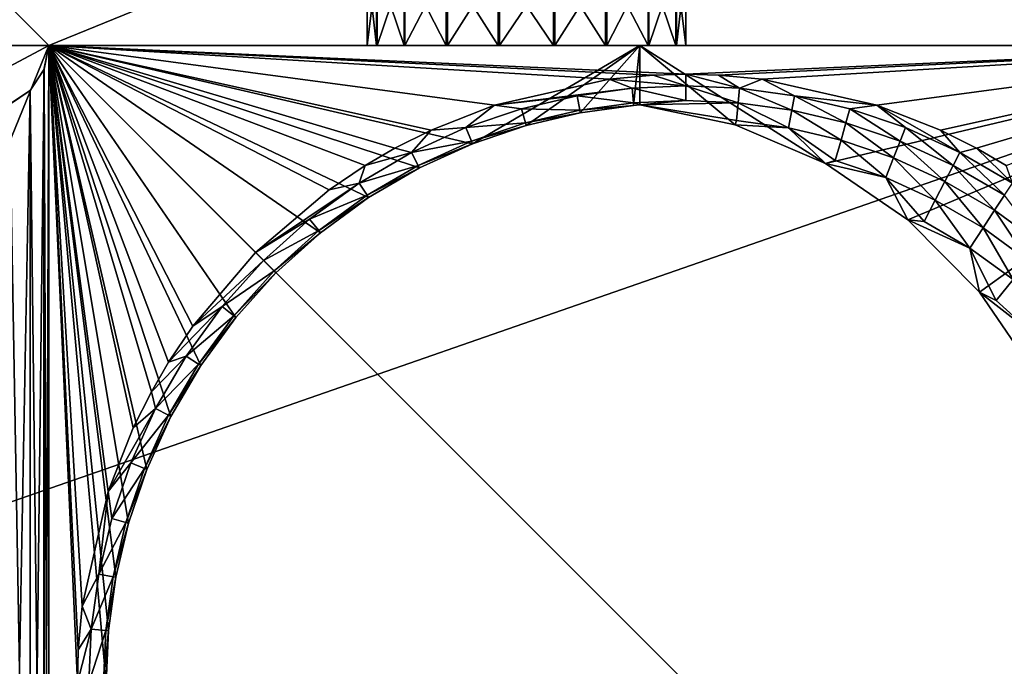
# Model space of a CAD drawing. Header units: metres. Extents: x 1237 to 1550, y -594 to -383.
# Tile 45 of 47: x 1479 to 1510, y -432 to -412. Entities that reach past the tile are written whole.
import ezdxf

# ---------------------------------------------------------------- set-up
doc = ezdxf.new("R2010")
doc.units = ezdxf.units.M

msp = doc.modelspace()

# ---------------------------------------------------------------- linework, layer by layer
at = {"layer": 'None'}
for points in [[(1452.314331, -480.297882, -608), (1479.814331, -412.797882, -608), (1452.314331, -385.297882, -608)], [(1479.814331, -412.797882, -608), (1519.814331, -412.797882, -608), (1452.314331, -385.297882, -608)], [(1452.314331, -385.297882, -608), (1519.814331, -412.797882, -608), (1547.314331, -385.297882, -608)], [(1452.314331, -480.297882, -609.5), (1452.314331, -385.297882, -609.5), (1479.814331, -412.797882, -609.5)], [(1452.314331, -385.297882, -609.5), (1547.314331, -385.297882, -609.5), (1479.814331, -412.797882, -609.5)], [(1479.814331, -412.797882, -609.5), (1547.314331, -385.297882, -609.5), (1519.814331, -412.797882, -609.5)], [(1490.122925, -412.797882, 151.270615), (1489.814331, -412.797882, 152.979462), (1490.122925, -410.216583, 151.270615)], [(1489.814331, -412.797882, 152.979462), (1489.814331, -410.216583, 152.979462), (1490.122925, -410.216583, 151.270615)], [(1489.814331, -412.797882, 152.979462), (1490.108887, -412.797882, 154.690781), (1489.814331, -410.216583, 152.979462)], [(1490.108887, -412.797882, 154.690781), (1490.108887, -410.216583, 154.690781), (1489.814331, -410.216583, 152.979462)], [(1490.108887, -412.797882, 154.690781), (1490.970947, -412.797882, 156.198181), (1490.108887, -410.216583, 154.690781)], [(1490.970947, -412.797882, 156.198181), (1490.970947, -410.216583, 156.198181), (1490.108887, -410.216583, 154.690781)], [(1490.122925, -410.216583, 151.270615), (1490.997314, -410.216583, 149.770355), (1490.122925, -412.797882, 151.270615)], [(1490.997314, -410.216583, 149.770355), (1490.997314, -412.797882, 149.770355), (1490.122925, -412.797882, 151.270615)], [(1490.970947, -412.797882, 156.198181), (1492.296509, -412.797882, 157.319824), (1490.970947, -410.216583, 156.198181)], [(1492.296509, -412.797882, 157.319824), (1492.296509, -410.216583, 157.319824), (1490.970947, -410.216583, 156.198181)], [(1490.997314, -410.216583, 149.770355), (1492.332153, -410.216583, 148.659637), (1490.997314, -412.797882, 149.770355)], [(1492.332153, -410.216583, 148.659637), (1492.332153, -412.797882, 148.659637), (1490.997314, -412.797882, 149.770355)], [(1492.296509, -412.797882, 157.319824), (1493.925781, -412.797882, 157.920425), (1492.296509, -410.216583, 157.319824)], [(1493.925781, -412.797882, 157.920425), (1493.925781, -410.216583, 157.920425), (1492.296509, -410.216583, 157.319824)], [(1492.332153, -410.216583, 148.659637), (1493.966309, -410.216583, 148.072433), (1492.332153, -412.797882, 148.659637)], [(1493.966309, -410.216583, 148.072433), (1493.966309, -412.797882, 148.072433), (1492.332153, -412.797882, 148.659637)], [(1493.925781, -412.797882, 157.920425), (1495.662354, -412.797882, 157.927567), (1493.925781, -410.216583, 157.920425)], [(1495.662354, -412.797882, 157.927567), (1495.662354, -410.216583, 157.927567), (1493.925781, -410.216583, 157.920425)], [(1493.966309, -410.216583, 148.072433), (1495.702759, -410.216583, 148.079575), (1493.966309, -412.797882, 148.072433)], [(1495.702759, -410.216583, 148.079575), (1495.702759, -412.797882, 148.079575), (1493.966309, -412.797882, 148.072433)], [(1495.662354, -412.797882, 157.927567), (1497.296509, -412.797882, 157.340363), (1495.662354, -410.216583, 157.927567)], [(1497.296509, -412.797882, 157.340363), (1497.296509, -410.216583, 157.340363), (1495.662354, -410.216583, 157.927567)], [(1495.702759, -410.216583, 148.079575), (1497.332031, -410.216583, 148.680176), (1495.702759, -412.797882, 148.079575)], [(1497.332031, -410.216583, 148.680176), (1497.332031, -412.797882, 148.680176), (1495.702759, -412.797882, 148.079575)], [(1497.296509, -412.797882, 157.340363), (1498.631226, -412.797882, 156.229645), (1497.296509, -410.216583, 157.340363)], [(1498.631226, -412.797882, 156.229645), (1498.631226, -410.216583, 156.229645), (1497.296509, -410.216583, 157.340363)], [(1497.332031, -410.216583, 148.680176), (1498.657715, -410.216583, 149.801819), (1497.332031, -412.797882, 148.680176)], [(1498.657715, -410.216583, 149.801819), (1498.657715, -412.797882, 149.801819), (1497.332031, -412.797882, 148.680176)], [(1498.631226, -412.797882, 156.229645), (1499.505737, -412.797882, 154.729385), (1498.631226, -410.216583, 156.229645)], [(1499.505737, -412.797882, 154.729385), (1499.505737, -410.216583, 154.729385), (1498.631226, -410.216583, 156.229645)], [(1498.657715, -410.216583, 149.801819), (1499.519775, -410.216583, 151.309219), (1498.657715, -412.797882, 149.801819)], [(1499.519775, -410.216583, 151.309219), (1499.519775, -412.797882, 151.309219), (1498.657715, -412.797882, 149.801819)], [(1499.814209, -410.216583, 153.020538), (1499.505737, -410.216583, 154.729385), (1499.814209, -412.797882, 153.020538)], [(1499.505737, -410.216583, 154.729385), (1499.505737, -412.797882, 154.729385), (1499.814209, -412.797882, 153.020538)], [(1499.519775, -410.216583, 151.309219), (1499.814209, -410.216583, 153.020538), (1499.519775, -412.797882, 151.309219)], [(1499.814209, -410.216583, 153.020538), (1499.814209, -412.797882, 153.020538), (1499.519775, -412.797882, 151.309219)], [(1479.814331, -452.797882, 258.5), (1404.814331, -452.797882, 258.5), (1479.814331, -412.797882, 258.5)], [(1404.814331, -452.797882, 258.5), (1404.814331, -412.797882, 258.5), (1479.814331, -412.797882, 258.5)], [(1404.814331, -412.797882, 264.5), (1404.814331, -452.797882, 264.5), (1519.814331, -412.797882, 264.5)], [(1404.814331, -452.797882, 264.5), (1519.814331, -452.797882, 264.5), (1519.814331, -412.797882, 264.5)], [(1404.814331, -412.797882, 258.5), (1404.814331, -412.797882, 264.5), (1479.814331, -412.797882, 258.5)], [(1404.814331, -412.797882, 264.5), (1519.814331, -412.797882, 264.5), (1479.814331, -412.797882, 258.5)], [(1479.814331, -452.797882, -608), (1479.814331, -412.797882, -608), (1452.314331, -480.297882, -608)], [(1452.314331, -480.297882, -609.5), (1479.814331, -412.797882, -609.5), (1479.814331, -452.797882, -609.5)], [(1479.662109, -413.563263, 164.765366), (1479.673828, -413.534088, 192.263809), (1479.814331, -412.797882, 193)], [(1479.814331, -412.797882, 193), (1479.814331, -412.797882, 164), (1479.662109, -413.563263, 164.765366)], [(1479.673828, -452.061707, 164.736191), (1479.662109, -413.563263, 164.765366), (1479.814331, -412.797882, 164)], [(1479.814331, -452.797882, 193), (1479.814331, -412.797882, 193), (1479.673828, -413.534088, 192.263809)], [(1479.814331, -412.797882, 164), (1479.814331, -452.797882, 164), (1479.673828, -452.061707, 164.736191)], [(1519.814331, -412.797882, -625), (1519.814331, -452.797882, -625), (1479.814331, -412.797882, -625)], [(1519.814331, -452.797882, -625), (1479.814331, -452.797882, -625), (1479.814331, -412.797882, -625)], [(1479.814331, -452.797882, 193), (1479.814331, -452.797882, 238), (1479.814331, -412.797882, 193)], [(1479.814331, -452.797882, 238), (1479.814331, -412.797882, 238), (1479.814331, -412.797882, 193)], [(1479.814331, -452.797882, -609.5), (1479.814331, -412.797882, -609.5), (1479.814331, -452.797882, -625)], [(1479.814331, -412.797882, -609.5), (1479.814331, -412.797882, -625), (1479.814331, -452.797882, -625)], [(1479.814331, -412.797882, -625), (1479.814331, -412.797882, -609.5), (1519.814331, -412.797882, -625)], [(1479.814331, -412.797882, -609.5), (1519.814331, -412.797882, -609.5), (1519.814331, -412.797882, -625)], [(1479.814331, -412.797882, 241), (1479.814331, -452.797882, 241), (1479.814331, -412.797882, 258.5)], [(1479.814331, -452.797882, 241), (1479.814331, -452.797882, 258.5), (1479.814331, -412.797882, 258.5)], [(1479.814331, -412.797882, 258.5), (1519.814331, -412.797882, 264.5), (1519.814331, -412.797882, 251)], [(1498.369263, -412.797882, 241), (1479.814331, -412.797882, 241), (1519.814331, -412.797882, 251)], [(1479.814331, -412.797882, 241), (1479.814331, -412.797882, 258.5), (1519.814331, -412.797882, 251)], [(1479.814331, -412.797882, -608), (1479.814331, -452.797882, 103), (1479.814331, -412.797882, 164)], [(1479.814331, -452.797882, 103), (1479.814331, -452.797882, 130), (1479.814331, -412.797882, 164)], [(1479.814331, -412.797882, 164), (1479.814331, -452.797882, 130), (1479.814331, -452.797882, 164)], [(1479.814331, -412.797882, -608), (1479.814331, -452.797882, -608), (1479.814331, -452.797882, 103)], [(1479.814331, -412.797882, -608), (1479.814331, -412.797882, 164), (1489.814331, -412.797882, 152.979462)], [(1479.814331, -412.797882, 164), (1479.814331, -412.797882, 193), (1489.814331, -412.797882, 152.979462)], [(1489.814331, -412.797882, 152.979462), (1479.814331, -412.797882, 193), (1479.814331, -412.797882, 238)], [(1519.814331, -412.797882, 238), (1497.296509, -412.797882, 157.340363), (1479.814331, -412.797882, 238)], [(1497.296509, -412.797882, 157.340363), (1495.662354, -412.797882, 157.927567), (1479.814331, -412.797882, 238)], [(1479.814331, -412.797882, 238), (1495.662354, -412.797882, 157.927567), (1493.925781, -412.797882, 157.920425)], [(1519.814331, -412.797882, -608), (1479.814331, -412.797882, -608), (1498.657715, -412.797882, 149.801819)], [(1479.814331, -412.797882, -608), (1497.332031, -412.797882, 148.680176), (1498.657715, -412.797882, 149.801819)], [(1489.814331, -412.797882, 152.979462), (1490.122925, -412.797882, 151.270615), (1479.814331, -412.797882, -608)], [(1490.122925, -412.797882, 151.270615), (1490.997314, -412.797882, 149.770355), (1479.814331, -412.797882, -608)], [(1479.814331, -412.797882, -608), (1490.997314, -412.797882, 149.770355), (1492.332153, -412.797882, 148.659637)], [(1492.332153, -412.797882, 148.659637), (1493.966309, -412.797882, 148.072433), (1479.814331, -412.797882, -608)], [(1493.966309, -412.797882, 148.072433), (1495.702759, -412.797882, 148.079575), (1479.814331, -412.797882, -608)], [(1479.814331, -412.797882, -608), (1495.702759, -412.797882, 148.079575), (1497.332031, -412.797882, 148.680176)], [(1493.925781, -412.797882, 157.920425), (1492.296509, -412.797882, 157.319824), (1479.814331, -412.797882, 238)], [(1492.296509, -412.797882, 157.319824), (1490.970947, -412.797882, 156.198181), (1479.814331, -412.797882, 238)], [(1479.814331, -412.797882, 238), (1490.970947, -412.797882, 156.198181), (1490.108887, -412.797882, 154.690781)], [(1490.108887, -412.797882, 154.690781), (1489.814331, -412.797882, 152.979462), (1479.814331, -412.797882, 238)], [(1497.414673, -413.849243, 238), (1498.786743, -413.725555, 238), (1479.814331, -412.797882, 238)], [(1498.786743, -413.725555, 238), (1499.814331, -413.697906, 238), (1479.814331, -412.797882, 238)], [(1479.814331, -412.797882, 238), (1499.814331, -413.697906, 238), (1519.814331, -412.797882, 238)], [(1479.814331, -452.797882, 238), (1480.714233, -432.797882, 238), (1479.814331, -412.797882, 238)], [(1480.714233, -432.797882, 238), (1480.741943, -431.770325, 238), (1479.814331, -412.797882, 238)], [(1479.814331, -412.797882, 238), (1480.741943, -431.770325, 238), (1480.865601, -430.398254, 238)], [(1480.865601, -430.398254, 238), (1481.680786, -426.798981, 238), (1479.814331, -412.797882, 238)], [(1481.680786, -426.798981, 238), (1482.468994, -424.801086, 238), (1479.814331, -412.797882, 238)], [(1479.814331, -412.797882, 238), (1482.468994, -424.801086, 238), (1483.038452, -423.666626, 238)], [(1483.038452, -423.666626, 238), (1483.578491, -422.73764, 238), (1479.814331, -412.797882, 238)], [(1483.578491, -422.73764, 238), (1484.337891, -421.604553, 238), (1479.814331, -412.797882, 238)], [(1479.814331, -412.797882, 238), (1484.337891, -421.604553, 238), (1486.308594, -419.292145, 238)], [(1486.308594, -419.292145, 238), (1488.620972, -417.321472, 238), (1479.814331, -412.797882, 238)], [(1488.620972, -417.321472, 238), (1489.754028, -416.562103, 238), (1479.814331, -412.797882, 238)], [(1479.814331, -412.797882, 238), (1489.754028, -416.562103, 238), (1490.682983, -416.022034, 238)], [(1490.682983, -416.022034, 238), (1491.817505, -415.452545, 238), (1479.814331, -412.797882, 238)], [(1491.817505, -415.452545, 238), (1493.81543, -414.664429, 238), (1479.814331, -412.797882, 238)], [(1479.814331, -412.797882, 238), (1493.81543, -414.664429, 238), (1497.414673, -413.849243, 238)], [(1493.115845, -415.881256, 241), (1479.814331, -412.797882, 241), (1498.369263, -412.797882, 241)], [(1493.115845, -415.881256, 241), (1491.45813, -416.635712, 241), (1479.814331, -412.797882, 241)], [(1491.45813, -416.635712, 241), (1489.85791, -417.569214, 241), (1479.814331, -412.797882, 241)], [(1479.814331, -412.797882, 241), (1489.85791, -417.569214, 241), (1488.345947, -418.672791, 241)], [(1488.345947, -418.672791, 241), (1486.949585, -419.931641, 241), (1479.814331, -412.797882, 241)], [(1486.949585, -419.931641, 241), (1485.688232, -421.33078, 241), (1479.814331, -412.797882, 241)], [(1479.814331, -412.797882, 241), (1485.688232, -421.33078, 241), (1484.58606, -422.840912, 241)], [(1484.58606, -422.840912, 241), (1483.651978, -424.441956, 241), (1479.814331, -412.797882, 241)], [(1483.651978, -424.441956, 241), (1482.897217, -426.100677, 241), (1479.814331, -412.797882, 241)], [(1479.814331, -412.797882, 241), (1482.897217, -426.100677, 241), (1482.322388, -427.790497, 241)], [(1482.322388, -427.790497, 241), (1481.923218, -429.488556, 241), (1479.814331, -412.797882, 241)], [(1481.923218, -429.488556, 241), (1481.693481, -431.162018, 241), (1479.814331, -412.797882, 241)], [(1479.814331, -412.797882, 241), (1481.693481, -431.162018, 241), (1481.619751, -432.797882, 241)], [(1479.814331, -412.797882, 241), (1481.619751, -432.797882, 241), (1479.814331, -452.797882, 241)], [(1494.809326, -415.305298, 241), (1493.115845, -415.881256, 241), (1498.369263, -412.797882, 241)], [(1498.369263, -412.797882, 241), (1496.50293, -414.907227, 241), (1494.809326, -415.305298, 241)], [(1498.178833, -414.677002, 241), (1496.50293, -414.907227, 241), (1498.369263, -412.797882, 241)], [(1498.631226, -412.797882, 156.229645), (1497.296509, -412.797882, 157.340363), (1519.814331, -412.797882, 238)], [(1498.369263, -414.660828, 241), (1498.178833, -414.677002, 241), (1498.369263, -412.797882, 241)], [(1504.198608, -416.49826, 243.718262), (1498.369263, -412.797882, 241), (1519.814331, -412.797882, 251)], [(1504.198608, -416.49826, 243.718262), (1501.360962, -415.281769, 242.395081), (1498.369263, -412.797882, 241)], [(1501.360962, -415.281769, 242.395081), (1498.369263, -414.660828, 241), (1498.369263, -412.797882, 241)], [(1499.505737, -412.797882, 154.729385), (1498.631226, -412.797882, 156.229645), (1519.814331, -412.797882, 238)], [(1519.814331, -412.797882, -608), (1498.657715, -412.797882, 149.801819), (1499.519775, -412.797882, 151.309219)], [(1499.505737, -412.797882, 154.729385), (1519.814331, -412.797882, 238), (1499.814209, -412.797882, 153.020538)], [(1499.814209, -412.797882, 153.020538), (1519.814331, -412.797882, -608), (1499.519775, -412.797882, 151.309219)], [(1519.814331, -412.797882, 238), (1519.814331, -412.797882, -608), (1499.814209, -412.797882, 153.020538)], [(1499.814331, -413.697906, 238), (1500.841919, -413.725555, 238), (1519.814331, -412.797882, 238)], [(1519.814331, -412.797882, 238), (1500.841919, -413.725555, 238), (1502.213989, -413.849243, 238)], [(1502.213989, -413.849243, 238), (1505.813232, -414.664429, 238), (1519.814331, -412.797882, 238)], [(1506.7854, -418.26889, 244.924545), (1504.198608, -416.49826, 243.718262), (1519.814331, -412.797882, 251)], [(1505.813232, -414.664429, 238), (1507.811035, -415.452545, 238), (1519.814331, -412.797882, 238)], [(1519.814331, -412.797882, 251), (1509.033813, -420.533447, 245.972977), (1506.7854, -418.26889, 244.924545)], [(1519.814331, -412.797882, 238), (1507.811035, -415.452545, 238), (1508.945557, -416.022034, 238)], [(1508.945557, -416.022034, 238), (1509.874512, -416.562103, 238), (1519.814331, -412.797882, 238)], [(1510.866943, -423.215118, 246.827759), (1509.033813, -420.533447, 245.972977), (1519.814331, -412.797882, 251)], [(1479.228516, -414.212097, 191.585785), (1479.673828, -413.534088, 192.263809), (1479.662109, -413.563263, 164.765366)], [(1479.228516, -414.212097, 191.585785), (1479.228516, -451.383698, 191.585785), (1479.673828, -413.534088, 192.263809)], [(1479.228516, -451.383698, 191.585785), (1479.673828, -452.061707, 192.263809), (1479.673828, -413.534088, 192.263809)], [(1479.228516, -414.212097, 165.414215), (1479.228516, -414.212097, 191.585785), (1479.662109, -413.563263, 164.765366)], [(1479.228516, -414.212097, 165.414215), (1479.662109, -413.563263, 164.765366), (1479.673828, -452.061707, 164.736191)], [(1479.673828, -413.534088, 192.263809), (1479.673828, -452.061707, 192.263809), (1479.814331, -452.797882, 193)], [(1497.414673, -413.849243, 238), (1493.81543, -414.664429, 238), (1498.130249, -414.132355, 239.404739)], [(1498.786743, -413.725555, 238), (1497.414673, -413.849243, 238), (1499.814331, -414.056549, 239.404739)], [(1499.814331, -414.056549, 239.404739), (1497.414673, -413.849243, 238), (1498.130249, -414.132355, 239.404739)], [(1499.814331, -413.697906, 238), (1498.786743, -413.725555, 238), (1499.814331, -414.056549, 239.404739)], [(1500.841919, -413.725555, 238), (1499.814331, -413.697906, 238), (1501.498291, -414.132355, 239.404739)], [(1499.814331, -413.697906, 238), (1499.814331, -414.056549, 239.404739), (1501.498291, -414.132355, 239.404739)], [(1500.841919, -413.725555, 238), (1501.498291, -414.132355, 239.404739), (1502.213989, -413.849243, 238)], [(1501.498291, -414.132355, 239.404739), (1503.224487, -414.369415, 239.404739), (1502.213989, -413.849243, 238)], [(1502.213989, -413.849243, 238), (1503.224487, -414.369415, 239.404739), (1505.813232, -414.664429, 238)], [(1478.550537, -414.657471, 191.140427), (1479.228516, -414.212097, 191.585785), (1478.579712, -414.64566, 165.847763)], [(1478.550537, -414.657471, 191.140427), (1478.550537, -450.938324, 191.140427), (1479.228516, -414.212097, 191.585785)], [(1478.550537, -450.938324, 191.140427), (1479.228516, -451.383698, 191.585785), (1479.228516, -414.212097, 191.585785)], [(1479.228516, -414.212097, 191.585785), (1479.228516, -414.212097, 165.414215), (1478.579712, -414.64566, 165.847763)], [(1478.579712, -414.64566, 165.847763), (1479.228516, -414.212097, 165.414215), (1479.228516, -451.383698, 165.414215)], [(1479.228516, -451.383698, 165.414215), (1479.228516, -414.212097, 165.414215), (1479.673828, -452.061707, 164.736191)], [(1498.130249, -414.132355, 239.404739), (1493.81543, -414.664429, 238), (1496.404053, -414.369415, 239.404739)], [(1498.130249, -414.132355, 239.404739), (1496.404053, -414.369415, 239.404739), (1498.171753, -414.592438, 240.779495)], [(1499.814331, -414.518494, 240.779495), (1499.814331, -414.056549, 239.404739), (1498.130249, -414.132355, 239.404739)], [(1498.171753, -414.592438, 240.779495), (1499.814331, -414.518494, 240.779495), (1498.130249, -414.132355, 239.404739)], [(1501.498291, -414.132355, 239.404739), (1499.814331, -414.056549, 239.404739), (1501.456787, -414.592438, 240.779495)], [(1499.814331, -414.056549, 239.404739), (1499.814331, -414.518494, 240.779495), (1501.456787, -414.592438, 240.779495)], [(1501.498291, -414.132355, 239.404739), (1501.456787, -414.592438, 240.779495), (1503.140503, -414.823669, 240.779495)], [(1503.224487, -414.369415, 239.404739), (1501.498291, -414.132355, 239.404739), (1503.140503, -414.823669, 240.779495)], [(1493.81543, -414.664429, 238), (1494.657471, -414.779968, 239.404739), (1496.404053, -414.369415, 239.404739)], [(1496.404053, -414.369415, 239.404739), (1494.657471, -414.779968, 239.404739), (1496.488159, -414.823669, 240.779495)], [(1496.404053, -414.369415, 239.404739), (1496.488159, -414.823669, 240.779495), (1498.171753, -414.592438, 240.779495)], [(1499.814331, -414.518494, 240.779495), (1498.171753, -414.592438, 240.779495), (1498.369263, -414.660828, 241)], [(1501.456787, -414.592438, 240.779495), (1499.814331, -414.518494, 240.779495), (1498.369263, -414.660828, 241)], [(1503.224487, -414.369415, 239.404739), (1503.140503, -414.823669, 240.779495), (1504.843994, -415.224091, 240.779495)], [(1503.224487, -414.369415, 239.404739), (1504.971191, -414.779968, 239.404739), (1505.813232, -414.664429, 238)], [(1504.971191, -414.779968, 239.404739), (1503.224487, -414.369415, 239.404739), (1504.843994, -415.224091, 240.779495)], [(1478.550537, -450.938324, 165.859573), (1478.579712, -414.64566, 165.847763), (1479.228516, -451.383698, 165.414215)], [(1493.81543, -414.664429, 238), (1491.817505, -415.452545, 238), (1492.915649, -415.372406, 239.404739)], [(1494.657471, -414.779968, 239.404739), (1493.81543, -414.664429, 238), (1492.915649, -415.372406, 239.404739)], [(1494.657471, -414.779968, 239.404739), (1492.915649, -415.372406, 239.404739), (1494.784546, -415.224091, 240.779495)], [(1494.657471, -414.779968, 239.404739), (1494.784546, -415.224091, 240.779495), (1496.488159, -414.823669, 240.779495)], [(1496.488159, -414.823669, 240.779495), (1494.784546, -415.224091, 240.779495), (1496.50293, -414.907227, 241)], [(1498.171753, -414.592438, 240.779495), (1496.488159, -414.823669, 240.779495), (1498.178833, -414.677002, 241)], [(1498.178833, -414.677002, 241), (1496.488159, -414.823669, 240.779495), (1496.50293, -414.907227, 241)], [(1498.369263, -414.660828, 241), (1498.171753, -414.592438, 240.779495), (1498.178833, -414.677002, 241)], [(1501.456787, -414.592438, 240.779495), (1498.369263, -414.660828, 241), (1501.40625, -415.15274, 242.115967)], [(1498.369263, -414.660828, 241), (1501.360962, -415.281769, 242.395081), (1501.40625, -415.15274, 242.115967)], [(1501.456787, -414.592438, 240.779495), (1501.40625, -415.15274, 242.115967), (1503.038086, -415.376831, 242.115967)], [(1503.140503, -414.823669, 240.779495), (1501.456787, -414.592438, 240.779495), (1503.038086, -415.376831, 242.115967)], [(1504.689209, -415.764954, 242.115967), (1503.140503, -414.823669, 240.779495), (1503.038086, -415.376831, 242.115967)], [(1504.843994, -415.224091, 240.779495), (1503.140503, -414.823669, 240.779495), (1504.689209, -415.764954, 242.115967)], [(1504.843994, -415.224091, 240.779495), (1506.542847, -415.80191, 240.779495), (1504.971191, -414.779968, 239.404739)], [(1505.813232, -414.664429, 238), (1504.971191, -414.779968, 239.404739), (1506.712891, -415.372406, 239.404739)], [(1504.971191, -414.779968, 239.404739), (1506.542847, -415.80191, 240.779495), (1506.712891, -415.372406, 239.404739)], [(1507.811035, -415.452545, 238), (1505.813232, -414.664429, 238), (1508.422119, -416.150238, 239.404739)], [(1505.813232, -414.664429, 238), (1506.712891, -415.372406, 239.404739), (1508.422119, -416.150238, 239.404739)], [(1496.50293, -414.907227, 241), (1494.784546, -415.224091, 240.779495), (1494.809326, -415.305298, 241)], [(1492.915649, -415.372406, 239.404739), (1491.817505, -415.452545, 238), (1491.206543, -416.150238, 239.404739)], [(1493.085693, -415.80191, 240.779495), (1492.915649, -415.372406, 239.404739), (1491.206543, -416.150238, 239.404739)], [(1492.915649, -415.372406, 239.404739), (1493.085693, -415.80191, 240.779495), (1494.784546, -415.224091, 240.779495)], [(1494.784546, -415.224091, 240.779495), (1493.085693, -415.80191, 240.779495), (1494.809326, -415.305298, 241)], [(1494.809326, -415.305298, 241), (1493.085693, -415.80191, 240.779495), (1493.115845, -415.881256, 241)], [(1501.40625, -415.15274, 242.115967), (1501.360962, -415.281769, 242.395081), (1503.038086, -415.376831, 242.115967)], [(1501.360962, -415.281769, 242.395081), (1504.198608, -416.49826, 243.718262), (1503.038086, -415.376831, 242.115967)], [(1503.038086, -415.376831, 242.115967), (1504.198608, -416.49826, 243.718262), (1504.507568, -416.399475, 243.406906)], [(1504.507568, -416.399475, 243.406906), (1504.689209, -415.764954, 242.115967), (1503.038086, -415.376831, 242.115967)], [(1504.689209, -415.764954, 242.115967), (1506.335815, -416.324982, 242.115967), (1504.843994, -415.224091, 240.779495)], [(1506.335815, -416.324982, 242.115967), (1506.542847, -415.80191, 240.779495), (1504.843994, -415.224091, 240.779495)], [(1506.712891, -415.372406, 239.404739), (1506.542847, -415.80191, 240.779495), (1508.209961, -416.560608, 240.779495)], [(1508.422119, -416.150238, 239.404739), (1506.712891, -415.372406, 239.404739), (1508.209961, -416.560608, 240.779495)], [(1491.817505, -415.452545, 238), (1490.682983, -416.022034, 238), (1491.206543, -416.150238, 239.404739)], [(1508.422119, -416.150238, 239.404739), (1508.945557, -416.022034, 238), (1507.811035, -415.452545, 238)], [(1491.206543, -416.150238, 239.404739), (1490.682983, -416.022034, 238), (1489.754028, -416.562103, 238)], [(1491.418701, -416.560608, 240.779495), (1493.085693, -415.80191, 240.779495), (1491.206543, -416.150238, 239.404739)], [(1493.085693, -415.80191, 240.779495), (1491.418701, -416.560608, 240.779495), (1493.115845, -415.881256, 241)], [(1493.115845, -415.881256, 241), (1491.418701, -416.560608, 240.779495), (1491.45813, -416.635712, 241)], [(1504.507568, -416.399475, 243.406906), (1506.092773, -416.93866, 243.406906), (1504.689209, -415.764954, 242.115967)], [(1506.092773, -416.93866, 243.406906), (1506.335815, -416.324982, 242.115967), (1504.689209, -415.764954, 242.115967)], [(1506.542847, -415.80191, 240.779495), (1506.335815, -416.324982, 242.115967), (1507.951538, -417.060303, 242.115967)], [(1508.209961, -416.560608, 240.779495), (1506.542847, -415.80191, 240.779495), (1507.951538, -417.060303, 242.115967)], [(1510.069702, -417.11145, 239.404739), (1508.945557, -416.022034, 238), (1508.422119, -416.150238, 239.404739)], [(1509.874512, -416.562103, 238), (1508.945557, -416.022034, 238), (1510.069702, -417.11145, 239.404739)], [(1491.206543, -416.150238, 239.404739), (1489.754028, -416.562103, 238), (1489.558838, -417.11145, 239.404739)], [(1491.418701, -416.560608, 240.779495), (1491.206543, -416.150238, 239.404739), (1489.558838, -417.11145, 239.404739)], [(1506.335815, -416.324982, 242.115967), (1506.092773, -416.93866, 243.406906), (1507.648438, -417.646576, 243.406906)], [(1507.951538, -417.060303, 242.115967), (1506.335815, -416.324982, 242.115967), (1507.648438, -417.646576, 243.406906)], [(1508.209961, -416.560608, 240.779495), (1509.817017, -417.498108, 240.779495), (1508.422119, -416.150238, 239.404739)], [(1509.817017, -417.498108, 240.779495), (1510.069702, -417.11145, 239.404739), (1508.422119, -416.150238, 239.404739)], [(1489.754028, -416.562103, 238), (1488.620972, -417.321472, 238), (1489.558838, -417.11145, 239.404739)], [(1489.558838, -417.11145, 239.404739), (1489.811646, -417.498108, 240.779495), (1491.418701, -416.560608, 240.779495)], [(1491.418701, -416.560608, 240.779495), (1489.811646, -417.498108, 240.779495), (1491.45813, -416.635712, 241)], [(1491.45813, -416.635712, 241), (1489.811646, -417.498108, 240.779495), (1489.85791, -417.569214, 241)], [(1504.198608, -416.49826, 243.718262), (1506.092773, -416.93866, 243.406906), (1504.507568, -416.399475, 243.406906)], [(1504.198608, -416.49826, 243.718262), (1506.7854, -418.26889, 244.924545), (1506.092773, -416.93866, 243.406906)], [(1507.951538, -417.060303, 242.115967), (1509.509155, -417.968994, 242.115967), (1508.209961, -416.560608, 240.779495)], [(1509.509155, -417.968994, 242.115967), (1509.817017, -417.498108, 240.779495), (1508.209961, -416.560608, 240.779495)], [(1507.648438, -417.646576, 243.406906), (1506.092773, -416.93866, 243.406906), (1507.302124, -418.316315, 244.64534)], [(1506.092773, -416.93866, 243.406906), (1506.7854, -418.26889, 244.924545), (1507.302124, -418.316315, 244.64534)], [(1489.558838, -417.11145, 239.404739), (1488.620972, -417.321472, 238), (1486.308594, -419.292145, 238)], [(1486.308594, -419.292145, 238), (1488.001709, -418.247986, 239.404739), (1489.558838, -417.11145, 239.404739)], [(1488.001709, -418.247986, 239.404739), (1489.811646, -417.498108, 240.779495), (1489.558838, -417.11145, 239.404739)], [(1507.648438, -417.646576, 243.406906), (1509.147949, -418.521393, 243.406906), (1507.951538, -417.060303, 242.115967)], [(1509.147949, -418.521393, 243.406906), (1509.509155, -417.968994, 242.115967), (1507.951538, -417.060303, 242.115967)], [(1488.292847, -418.606628, 240.779495), (1489.811646, -417.498108, 240.779495), (1488.001709, -418.247986, 239.404739)], [(1489.811646, -417.498108, 240.779495), (1488.292847, -418.606628, 240.779495), (1489.85791, -417.569214, 241)], [(1489.85791, -417.569214, 241), (1488.292847, -418.606628, 240.779495), (1488.345947, -418.672791, 241)], [(1509.509155, -417.968994, 242.115967), (1510.981201, -419.043365, 242.115967), (1509.817017, -417.498108, 240.779495)], [(1507.302124, -418.316315, 244.64534), (1508.735352, -419.152466, 244.64534), (1507.648438, -417.646576, 243.406906)], [(1508.735352, -419.152466, 244.64534), (1509.147949, -418.521393, 243.406906), (1507.648438, -417.646576, 243.406906)], [(1509.147949, -418.521393, 243.406906), (1510.565186, -419.555756, 243.406906), (1509.509155, -417.968994, 242.115967)], [(1510.565186, -419.555756, 243.406906), (1510.981201, -419.043365, 242.115967), (1509.509155, -417.968994, 242.115967)], [(1486.562134, -419.545746, 239.404739), (1488.001709, -418.247986, 239.404739), (1486.308594, -419.292145, 238)], [(1488.001709, -418.247986, 239.404739), (1486.562134, -419.545746, 239.404739), (1488.292847, -418.606628, 240.779495)], [(1507.302124, -418.316315, 244.64534), (1506.7854, -418.26889, 244.924545), (1508.735352, -419.152466, 244.64534)], [(1506.7854, -418.26889, 244.924545), (1509.033813, -420.533447, 245.972977), (1508.735352, -419.152466, 244.64534)], [(1508.735352, -419.152466, 244.64534), (1510.089966, -420.141113, 244.64534), (1509.147949, -418.521393, 243.406906)], [(1510.089966, -420.141113, 244.64534), (1510.565186, -419.555756, 243.406906), (1509.147949, -418.521393, 243.406906)], [(1486.562134, -419.545746, 239.404739), (1486.888794, -419.872406, 240.779495), (1488.292847, -418.606628, 240.779495)], [(1488.292847, -418.606628, 240.779495), (1486.888794, -419.872406, 240.779495), (1488.345947, -418.672791, 241)], [(1488.345947, -418.672791, 241), (1486.888794, -419.872406, 240.779495), (1486.949585, -419.931641, 241)], [(1508.735352, -419.152466, 244.64534), (1509.033813, -420.533447, 245.972977), (1509.558105, -420.796173, 245.824631)], [(1509.558105, -420.796173, 245.824631), (1510.089966, -420.141113, 244.64534), (1508.735352, -419.152466, 244.64534)], [(1484.337891, -421.604553, 238), (1486.562134, -419.545746, 239.404739), (1486.308594, -419.292145, 238)], [(1485.264404, -420.98526, 239.404739), (1486.562134, -419.545746, 239.404739), (1484.337891, -421.604553, 238)], [(1486.888794, -419.872406, 240.779495), (1486.562134, -419.545746, 239.404739), (1485.264404, -420.98526, 239.404739)], [(1485.623047, -421.276428, 240.779495), (1486.888794, -419.872406, 240.779495), (1485.264404, -420.98526, 239.404739)], [(1486.888794, -419.872406, 240.779495), (1485.623047, -421.276428, 240.779495), (1486.949585, -419.931641, 241)], [(1486.949585, -419.931641, 241), (1485.623047, -421.276428, 240.779495), (1485.688232, -421.33078, 241)], [(1509.558105, -420.796173, 245.824631), (1510.745483, -421.866638, 245.824631), (1510.089966, -420.141113, 244.64534)], [(1509.033813, -420.533447, 245.972977), (1510.745483, -421.866638, 245.824631), (1509.558105, -420.796173, 245.824631)], [(1509.033813, -420.533447, 245.972977), (1510.866943, -423.215118, 246.827759), (1510.745483, -421.866638, 245.824631)], [(1484.127808, -422.54245, 239.404739), (1485.264404, -420.98526, 239.404739), (1483.578491, -422.73764, 238)], [(1483.578491, -422.73764, 238), (1485.264404, -420.98526, 239.404739), (1484.337891, -421.604553, 238)], [(1485.264404, -420.98526, 239.404739), (1484.127808, -422.54245, 239.404739), (1485.623047, -421.276428, 240.779495)], [(1484.127808, -422.54245, 239.404739), (1484.514526, -422.795227, 240.779495), (1485.623047, -421.276428, 240.779495)], [(1485.623047, -421.276428, 240.779495), (1484.514526, -422.795227, 240.779495), (1485.688232, -421.33078, 241)], [(1485.688232, -421.33078, 241), (1484.514526, -422.795227, 240.779495), (1484.58606, -422.840912, 241)], [(1483.166626, -424.190094, 239.404739), (1484.127808, -422.54245, 239.404739), (1483.038452, -423.666626, 238)], [(1483.038452, -423.666626, 238), (1484.127808, -422.54245, 239.404739), (1483.578491, -422.73764, 238)], [(1484.514526, -422.795227, 240.779495), (1484.127808, -422.54245, 239.404739), (1483.166626, -424.190094, 239.404739)], [(1483.577026, -424.402252, 240.779495), (1484.514526, -422.795227, 240.779495), (1483.166626, -424.190094, 239.404739)], [(1484.514526, -422.795227, 240.779495), (1483.577026, -424.402252, 240.779495), (1484.58606, -422.840912, 241)], [(1484.58606, -422.840912, 241), (1483.577026, -424.402252, 240.779495), (1483.651978, -424.441956, 241)], [(1482.468994, -424.801086, 238), (1483.166626, -424.190094, 239.404739), (1483.038452, -423.666626, 238)], [(1482.468994, -424.801086, 238), (1481.680786, -426.798981, 238), (1483.166626, -424.190094, 239.404739)], [(1481.680786, -426.798981, 238), (1482.388794, -425.899292, 239.404739), (1483.166626, -424.190094, 239.404739)], [(1483.166626, -424.190094, 239.404739), (1482.388794, -425.899292, 239.404739), (1483.577026, -424.402252, 240.779495)], [(1482.388794, -425.899292, 239.404739), (1482.818359, -426.069336, 240.779495), (1483.577026, -424.402252, 240.779495)], [(1483.577026, -424.402252, 240.779495), (1482.818359, -426.069336, 240.779495), (1483.651978, -424.441956, 241)], [(1483.651978, -424.441956, 241), (1482.818359, -426.069336, 240.779495), (1482.897217, -426.100677, 241)], [(1481.680786, -426.798981, 238), (1481.796387, -427.641052, 239.404739), (1482.388794, -425.899292, 239.404739)], [(1481.796387, -427.641052, 239.404739), (1482.818359, -426.069336, 240.779495), (1482.388794, -425.899292, 239.404739)], [(1482.240479, -427.768158, 240.779495), (1482.818359, -426.069336, 240.779495), (1481.796387, -427.641052, 239.404739)], [(1482.818359, -426.069336, 240.779495), (1482.240479, -427.768158, 240.779495), (1482.897217, -426.100677, 241)], [(1482.897217, -426.100677, 241), (1482.240479, -427.768158, 240.779495), (1482.322388, -427.790497, 241)], [(1480.865601, -430.398254, 238), (1481.385864, -429.387665, 239.404739), (1481.680786, -426.798981, 238)], [(1481.385864, -429.387665, 239.404739), (1481.796387, -427.641052, 239.404739), (1481.680786, -426.798981, 238)], [(1481.796387, -427.641052, 239.404739), (1481.385864, -429.387665, 239.404739), (1482.240479, -427.768158, 240.779495)], [(1481.385864, -429.387665, 239.404739), (1481.840088, -429.47171, 240.779495), (1482.240479, -427.768158, 240.779495)], [(1482.240479, -427.768158, 240.779495), (1481.840088, -429.47171, 240.779495), (1482.322388, -427.790497, 241)], [(1482.322388, -427.790497, 241), (1481.840088, -429.47171, 240.779495), (1481.923218, -429.488556, 241)], [(1481.148804, -431.113892, 239.404739), (1481.385864, -429.387665, 239.404739), (1480.865601, -430.398254, 238)], [(1481.840088, -429.47171, 240.779495), (1481.385864, -429.387665, 239.404739), (1481.148804, -431.113892, 239.404739)], [(1481.608887, -431.155396, 240.779495), (1481.840088, -429.47171, 240.779495), (1481.148804, -431.113892, 239.404739)], [(1481.840088, -429.47171, 240.779495), (1481.608887, -431.155396, 240.779495), (1481.923218, -429.488556, 241)], [(1481.923218, -429.488556, 241), (1481.608887, -431.155396, 240.779495), (1481.693481, -431.162018, 241)], [(1480.741943, -431.770325, 238), (1481.148804, -431.113892, 239.404739), (1480.865601, -430.398254, 238)], [(1480.741943, -431.770325, 238), (1480.714233, -432.797882, 238), (1481.148804, -431.113892, 239.404739)], [(1480.714233, -432.797882, 238), (1481.072876, -432.797882, 239.404739), (1481.148804, -431.113892, 239.404739)], [(1481.148804, -431.113892, 239.404739), (1481.072876, -432.797882, 239.404739), (1481.608887, -431.155396, 240.779495)], [(1481.072876, -432.797882, 239.404739), (1481.534912, -432.797882, 240.779495), (1481.608887, -431.155396, 240.779495)], [(1481.608887, -431.155396, 240.779495), (1481.534912, -432.797882, 240.779495), (1481.693481, -431.162018, 241)], [(1481.693481, -431.162018, 241), (1481.534912, -432.797882, 240.779495), (1481.619751, -432.797882, 241)]]:
    msp.add_3dface(points, dxfattribs=at)

doc.saveas('drawing.dxf')
